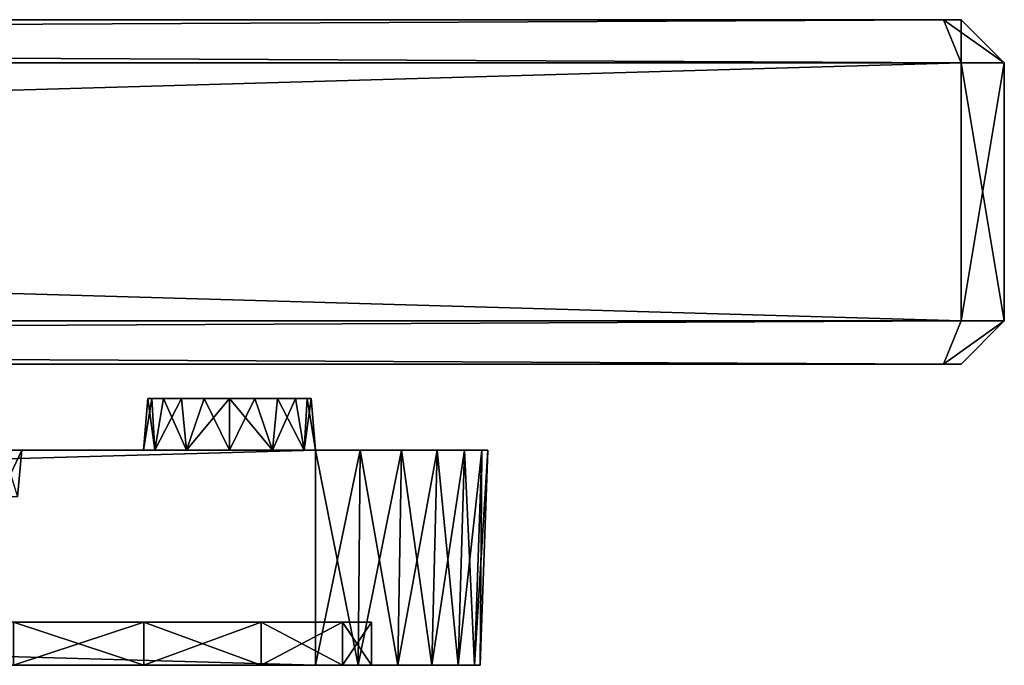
# Model space of a CAD drawing. Header units: millimetres. Extents: x -52 to 52, y -38 to 18.
# Tile 126 of 126: x 41.06 to 52.5, y 10.5 to 18. Entities that reach past the tile are written whole.
import ezdxf

# ---------------------------------------------------------------- set-up
doc = ezdxf.new("R2010")
doc.units = ezdxf.units.MM
doc.header["$LTSCALE"] = 65.185185
for name, color, linetype in [('15', 7, 'CONTINUOUS'), ('16', 7, 'CONTINUOUS'), ('2', 7, 'CONTINUOUS'), ('27', 7, 'CONTINUOUS'), ('28', 7, 'CONTINUOUS'), ('29', 7, 'CONTINUOUS'), ('3', 7, 'CONTINUOUS'), ('30', 7, 'CONTINUOUS'), ('31', 7, 'CONTINUOUS'), ('49', 7, 'CONTINUOUS'), ('50', 7, 'CONTINUOUS'), ('51', 7, 'CONTINUOUS'), ('524', 7, 'CONTINUOUS'), ('525', 7, 'CONTINUOUS'), ('527', 7, 'CONTINUOUS'), ('528', 7, 'CONTINUOUS'), ('529', 7, 'CONTINUOUS'), ('530', 7, 'CONTINUOUS'), ('532', 7, 'CONTINUOUS'), ('533', 7, 'CONTINUOUS'), ('534', 7, 'CONTINUOUS'), ('535', 7, 'CONTINUOUS'), ('536', 7, 'CONTINUOUS'), ('538', 7, 'CONTINUOUS'), ('541', 7, 'CONTINUOUS'), ('542', 7, 'CONTINUOUS'), ('545', 7, 'CONTINUOUS'), ('546', 7, 'CONTINUOUS'), ('547', 7, 'CONTINUOUS'), ('57', 7, 'CONTINUOUS'), ('58', 7, 'CONTINUOUS'), ('61', 7, 'CONTINUOUS'), ('62', 7, 'CONTINUOUS')]:
    doc.layers.add(name, color=color, linetype=linetype)

msp = doc.modelspace()

# ---------------------------------------------------------------- linework, layer by layer
at = {"layer": '15', "linetype": 'Continuous'}
msp.add_3dface([(41.087, 13, -23.75), (40.871, 13, -24.836), (41.04, 12.456, -23.75), (41.087, 13, -23.75)], dxfattribs=at)
at = {"layer": '16', "linetype": 'Continuous'}
for points in [[(41.087, 13, 23.75), (41.04, 12.456, 23.75), (40.828, 12.456, 24.818), (41.087, 13, 23.75)], [(40.871, 13, 24.836), (41.087, 13, 23.75), (40.828, 12.456, 24.818), (40.871, 13, 24.836)]]:
    msp.add_3dface(points, dxfattribs=at)
at = {"layer": '2', "linetype": 'Continuous'}
for points in [[(-44.5, 13, -29), (38.25, 13, -26.587), (42.634, 13, -26.5), (-44.5, 13, -29)], [(43.5, 13, -27), (-44.5, 13, -29), (43, 13, -26.866), (43.5, 13, -27)], [(43, 13, -26.866), (-44.5, 13, -29), (42.634, 13, -26.5), (43, 13, -26.866)], [(-44.5, 13, 29), (44.5, 13, 29), (-43.5, 13, 27), (-44.5, 13, 29)], [(44.5, 13, -29), (-44.5, 13, -29), (43.5, 13, -27), (44.5, 13, -29)], [(-43.5, 13, 27), (44.5, 13, 29), (-43, 13, 26.866), (-43.5, 13, 27)], [(-43, 13, 26.866), (44.5, 13, 29), (-42.634, 13, 26.5), (-43, 13, 26.866)], [(44.5, 13, 29), (-38.25, 13, 26.587), (-42.634, 13, 26.5), (44.5, 13, 29)], [(-38.25, 13, 26.587), (44.5, 13, 29), (38.25, 13, 26.587), (-38.25, 13, 26.587)], [(38.25, 13, -26.587), (39.336, 13, -26.371), (42.5, 13, -26), (38.25, 13, -26.587)], [(42.634, 13, -26.5), (38.25, 13, -26.587), (42.5, 13, -26), (42.634, 13, -26.5)], [(38.25, 13, 26.587), (44.5, 13, 29), (39.336, 13, 26.371), (38.25, 13, 26.587)], [(39.336, 13, -26.371), (40.256, 13, -25.756), (42.5, 13, -26), (39.336, 13, -26.371)], [(39.336, 13, 26.371), (44.5, 13, 29), (40.256, 13, 25.756), (39.336, 13, 26.371)], [(40.256, 13, -25.756), (40.871, 13, -24.836), (42.5, 13, -26), (40.256, 13, -25.756)], [(40.256, 13, 25.756), (44.5, 13, 29), (40.871, 13, 24.836), (40.256, 13, 25.756)], [(41.087, 13, 23.75), (40.871, 13, 24.836), (42.634, 13, 26.5), (41.087, 13, 23.75)], [(40.871, 13, -24.836), (41.087, 13, -23.75), (42.5, 13, -26), (40.871, 13, -24.836)], [(40.871, 13, 24.836), (44.5, 13, 29), (42.634, 13, 26.5), (40.871, 13, 24.836)], [(41.087, 13, -23.75), (41.087, 13, 23.75), (42.5, 13, 26), (41.087, 13, -23.75)], [(42.5, 13, 26), (41.087, 13, 23.75), (42.634, 13, 26.5), (42.5, 13, 26)], [(42.5, 13, -26), (41.087, 13, -23.75), (42.5, 13, 26), (42.5, 13, -26)], [(42.634, 13, -25.5), (42.5, 13, -26), (42.634, 13, 25.5), (42.634, 13, -25.5)], [(42.634, 13, 25.5), (42.5, 13, -26), (42.5, 13, 26), (42.634, 13, 25.5)], [(43, 13, 25.134), (42.634, 13, -25.5), (42.634, 13, 25.5), (43, 13, 25.134)], [(43, 13, -25.134), (42.634, 13, -25.5), (43, 13, 25.134), (43, 13, -25.134)], [(42.634, 13, 26.5), (44.5, 13, 29), (43, 13, 26.866), (42.634, 13, 26.5)], [(43.5, 13, -25), (43, 13, -25.134), (43.5, 13, 25), (43.5, 13, -25)], [(43.5, 13, 25), (43, 13, -25.134), (43, 13, 25.134), (43.5, 13, 25)], [(43, 13, 26.866), (44.5, 13, 29), (43.5, 13, 27), (43, 13, 26.866)], [(44, 13, 25.134), (43.5, 13, -25), (43.5, 13, 25), (44, 13, 25.134)], [(44, 13, -25.134), (43.5, 13, -25), (44, 13, 25.134), (44, 13, -25.134)], [(44, 13, -26.866), (44.5, 13, -29), (43.5, 13, -27), (44, 13, -26.866)], [(43.5, 13, 27), (44.5, 13, 29), (44, 13, 26.866), (43.5, 13, 27)], [(44.366, 13, 25.5), (44, 13, -25.134), (44, 13, 25.134), (44.366, 13, 25.5)], [(44.366, 13, -25.5), (44, 13, -25.134), (44.366, 13, 25.5), (44.366, 13, -25.5)], [(44.366, 13, -26.5), (44.5, 13, -29), (44, 13, -26.866), (44.366, 13, -26.5)], [(44, 13, 26.866), (44.5, 13, 29), (44.366, 13, 26.5), (44, 13, 26.866)], [(44.5, 13, 26), (44.366, 13, -25.5), (44.366, 13, 25.5), (44.5, 13, 26)], [(44.5, 13, -26), (44.366, 13, -25.5), (44.5, 13, 26), (44.5, 13, -26)], [(44.5, 13, -26), (44.5, 13, -29), (44.366, 13, -26.5), (44.5, 13, -26)], [(44.5, 13, 29), (44.5, 13, 26), (44.366, 13, 26.5), (44.5, 13, 29)], [(45.018, 13, -28.932), (44.5, 13, -29), (45.018, 13, 28.932), (45.018, 13, -28.932)], [(45.018, 13, 28.932), (44.5, 13, -29), (44.5, 13, -26), (45.018, 13, 28.932)], [(44.5, 13, 29), (45.018, 13, 28.932), (44.5, 13, 26), (44.5, 13, 29)], [(45.018, 13, 28.932), (44.5, 13, -26), (44.5, 13, 26), (45.018, 13, 28.932)], [(45.5, 13, -28.732), (45.018, 13, -28.932), (45.5, 13, 28.732), (45.5, 13, -28.732)], [(45.5, 13, 28.732), (45.018, 13, -28.932), (45.018, 13, 28.932), (45.5, 13, 28.732)], [(45.914, 13, -28.414), (45.5, 13, -28.732), (45.914, 13, 28.414), (45.914, 13, -28.414)], [(45.914, 13, 28.414), (45.5, 13, -28.732), (45.5, 13, 28.732), (45.914, 13, 28.414)], [(46.232, 13, -28), (45.914, 13, -28.414), (46.232, 13, 28), (46.232, 13, -28)], [(46.232, 13, 28), (45.914, 13, -28.414), (45.914, 13, 28.414), (46.232, 13, 28)], [(46.432, 13, -27.518), (46.232, 13, -28), (46.432, 13, 27.518), (46.432, 13, -27.518)], [(46.432, 13, 27.518), (46.232, 13, -28), (46.232, 13, 28), (46.432, 13, 27.518)], [(46.5, 13, -27), (46.432, 13, -27.518), (46.5, 13, 27), (46.5, 13, -27)], [(46.5, 13, 27), (46.432, 13, -27.518), (46.432, 13, 27.518), (46.5, 13, 27)]]:
    msp.add_3dface(points, dxfattribs=at)
at = {"layer": '27', "linetype": 'Continuous'}
for points in [[(44.5, 13, -29), (44.5, 10.5, -28.913), (-44.5, 10.5, -28.913), (44.5, 13, -29)], [(-44.5, 13, -29), (44.5, 13, -29), (-44.5, 10.5, -28.913), (-44.5, 13, -29)]]:
    msp.add_3dface(points, dxfattribs=at)
at = {"layer": '28', "linetype": 'Continuous'}
for points in [[(45.018, 13, -28.932), (44.995, 10.5, -28.848), (44.5, 10.5, -28.913), (45.018, 13, -28.932)], [(44.5, 13, -29), (45.018, 13, -28.932), (44.5, 10.5, -28.913), (44.5, 13, -29)], [(45.5, 13, -28.732), (45.456, 10.5, -28.656), (44.995, 10.5, -28.848), (45.5, 13, -28.732)], [(45.018, 13, -28.932), (45.5, 13, -28.732), (44.995, 10.5, -28.848), (45.018, 13, -28.932)], [(45.914, 13, -28.414), (45.852, 10.5, -28.352), (45.456, 10.5, -28.656), (45.914, 13, -28.414)], [(45.5, 13, -28.732), (45.914, 13, -28.414), (45.456, 10.5, -28.656), (45.5, 13, -28.732)], [(45.914, 13, -28.414), (46.232, 13, -28), (45.852, 10.5, -28.352), (45.914, 13, -28.414)], [(46.232, 13, -28), (46.156, 10.5, -27.956), (45.852, 10.5, -28.352), (46.232, 13, -28)], [(46.232, 13, -28), (46.432, 13, -27.518), (46.156, 10.5, -27.956), (46.232, 13, -28)], [(46.432, 13, -27.518), (46.348, 10.5, -27.495), (46.156, 10.5, -27.956), (46.432, 13, -27.518)], [(46.432, 13, -27.518), (46.5, 13, -27), (46.348, 10.5, -27.495), (46.432, 13, -27.518)], [(46.5, 13, -27), (46.413, 10.5, -27), (46.348, 10.5, -27.495), (46.5, 13, -27)]]:
    msp.add_3dface(points, dxfattribs=at)
at = {"layer": '29', "linetype": 'Continuous'}
for points in [[(46.5, 13, -27), (46.5, 13, 27), (46.413, 10.5, -27), (46.5, 13, -27)], [(46.5, 13, 27), (46.413, 10.5, 27), (46.413, 10.5, -27), (46.5, 13, 27)]]:
    msp.add_3dface(points, dxfattribs=at)
at = {"layer": '3', "linetype": 'Continuous'}
for points in [[(44.5, 10.5, 28.913), (-44.5, 10.5, 28.913), (34, 10.5, 24.776), (44.5, 10.5, 28.913)], [(-44.5, 10.5, -28.913), (44.5, 10.5, -28.913), (-34, 10.5, -24.776), (-44.5, 10.5, -28.913)], [(-34, 10.5, -24.776), (44.5, 10.5, -28.913), (34, 10.5, -24.776), (-34, 10.5, -24.776)], [(34, 10.5, -24.776), (44.5, 10.5, -28.913), (34.871, 10.5, -24.602), (34, 10.5, -24.776)], [(44.5, 10.5, 28.913), (34, 10.5, 24.776), (34.871, 10.5, 24.602), (44.5, 10.5, 28.913)], [(34.871, 10.5, -24.602), (44.5, 10.5, -28.913), (35.609, 10.5, -24.109), (34.871, 10.5, -24.602)], [(35.609, 10.5, 24.109), (44.5, 10.5, 28.913), (34.871, 10.5, 24.602), (35.609, 10.5, 24.109)], [(35.609, 10.5, -24.109), (44.5, 10.5, -28.913), (36.102, 10.5, -23.371), (35.609, 10.5, -24.109)], [(39.665, 10.5, 19.736), (44.5, 10.5, 28.913), (35.609, 10.5, 24.109), (39.665, 10.5, 19.736)], [(36.102, 10.5, -23.371), (44.5, 10.5, -28.913), (36.276, 10.5, -22.5), (36.102, 10.5, -23.371)], [(36.276, 10.5, -22.5), (44.5, 10.5, -28.913), (36.276, 10.5, -21.975), (36.276, 10.5, -22.5)], [(36.276, 10.5, -21.975), (44.5, 10.5, -28.913), (36.438, 10.5, -21.373), (36.276, 10.5, -21.975)], [(36.438, 10.5, -21.373), (44.5, 10.5, -28.913), (36.88, 10.5, -20.934), (36.438, 10.5, -21.373)], [(36.88, 10.5, -20.934), (44.5, 10.5, -28.913), (37.483, 10.5, -20.776), (36.88, 10.5, -20.934)], [(37.483, 10.5, -20.776), (44.5, 10.5, -28.913), (38.693, 10.5, -20.506), (37.483, 10.5, -20.776)], [(38.693, 10.5, -20.506), (44.5, 10.5, -28.913), (39.665, 10.5, -19.736), (38.693, 10.5, -20.506)], [(39.665, 10.5, -19.736), (44.5, 10.5, -28.913), (40.205, 10.5, -18.62), (39.665, 10.5, -19.736)], [(40.205, 10.5, 18.62), (44.5, 10.5, 28.913), (39.665, 10.5, 19.736), (40.205, 10.5, 18.62)], [(40.205, 10.5, -18.62), (44.5, 10.5, -28.913), (40.205, 10.5, -17.38), (40.205, 10.5, -18.62)], [(42.507, 10.5, 3.315), (43.87, 10.5, 2.658), (40.205, 10.5, 18.62), (42.507, 10.5, 3.315)], [(40.993, 10.5, 3.315), (42.507, 10.5, 3.315), (40.205, 10.5, 18.62), (40.993, 10.5, 3.315)], [(43.87, 10.5, 2.658), (44.5, 10.5, 28.913), (40.205, 10.5, 18.62), (43.87, 10.5, 2.658)], [(44.5, 10.5, -28.913), (40.993, 10.5, -3.315), (40.205, 10.5, -17.38), (44.5, 10.5, -28.913)], [(40.993, 10.5, -3.315), (44.5, 10.5, -28.913), (42.507, 10.5, -3.315), (40.993, 10.5, -3.315)], [(42.507, 10.5, -3.315), (44.5, 10.5, -28.913), (43.87, 10.5, -2.658), (42.507, 10.5, -3.315)], [(43.87, 10.5, -2.658), (44.5, 10.5, -28.913), (44.813, 10.5, -1.475), (43.87, 10.5, -2.658)], [(44.813, 10.5, 1.475), (44.5, 10.5, 28.913), (43.87, 10.5, 2.658), (44.813, 10.5, 1.475)], [(44.5, 10.5, -28.913), (44.995, 10.5, -28.848), (44.813, 10.5, -1.475), (44.5, 10.5, -28.913)], [(44.995, 10.5, 28.848), (44.5, 10.5, 28.913), (44.813, 10.5, 1.475), (44.995, 10.5, 28.848)], [(44.813, 10.5, -1.475), (44.995, 10.5, -28.848), (45.15, 10.5), (44.813, 10.5, -1.475)], [(45.15, 10.5), (44.995, 10.5, 28.848), (44.813, 10.5, 1.475), (45.15, 10.5)], [(45.456, 10.5, 28.656), (44.995, 10.5, 28.848), (45.456, 10.5, -28.656), (45.456, 10.5, 28.656)], [(45.456, 10.5, -28.656), (44.995, 10.5, 28.848), (45.15, 10.5), (45.456, 10.5, -28.656)], [(44.995, 10.5, -28.848), (45.456, 10.5, -28.656), (45.15, 10.5), (44.995, 10.5, -28.848)], [(45.852, 10.5, 28.352), (45.456, 10.5, 28.656), (45.852, 10.5, -28.352), (45.852, 10.5, 28.352)], [(45.852, 10.5, -28.352), (45.456, 10.5, 28.656), (45.456, 10.5, -28.656), (45.852, 10.5, -28.352)], [(46.156, 10.5, 27.956), (45.852, 10.5, 28.352), (46.156, 10.5, -27.956), (46.156, 10.5, 27.956)], [(46.156, 10.5, -27.956), (45.852, 10.5, 28.352), (45.852, 10.5, -28.352), (46.156, 10.5, -27.956)], [(46.348, 10.5, 27.495), (46.156, 10.5, 27.956), (46.348, 10.5, -27.495), (46.348, 10.5, 27.495)], [(46.348, 10.5, -27.495), (46.156, 10.5, 27.956), (46.156, 10.5, -27.956), (46.348, 10.5, -27.495)], [(46.413, 10.5, 27), (46.348, 10.5, 27.495), (46.413, 10.5, -27), (46.413, 10.5, 27)], [(46.413, 10.5, -27), (46.348, 10.5, 27.495), (46.348, 10.5, -27.495), (46.413, 10.5, -27)]]:
    msp.add_3dface(points, dxfattribs=at)
at = {"layer": '30', "linetype": 'Continuous'}
for points in [[(44.5, 13, 29), (44.5, 10.5, 28.913), (44.995, 10.5, 28.848), (44.5, 13, 29)], [(45.018, 13, 28.932), (44.5, 13, 29), (44.995, 10.5, 28.848), (45.018, 13, 28.932)], [(45.018, 13, 28.932), (44.995, 10.5, 28.848), (45.456, 10.5, 28.656), (45.018, 13, 28.932)], [(45.5, 13, 28.732), (45.018, 13, 28.932), (45.456, 10.5, 28.656), (45.5, 13, 28.732)], [(45.5, 13, 28.732), (45.456, 10.5, 28.656), (45.852, 10.5, 28.352), (45.5, 13, 28.732)], [(45.914, 13, 28.414), (45.5, 13, 28.732), (45.852, 10.5, 28.352), (45.914, 13, 28.414)], [(45.914, 13, 28.414), (45.852, 10.5, 28.352), (46.156, 10.5, 27.956), (45.914, 13, 28.414)], [(46.232, 13, 28), (45.914, 13, 28.414), (46.156, 10.5, 27.956), (46.232, 13, 28)], [(46.232, 13, 28), (46.156, 10.5, 27.956), (46.348, 10.5, 27.495), (46.232, 13, 28)], [(46.432, 13, 27.518), (46.232, 13, 28), (46.348, 10.5, 27.495), (46.432, 13, 27.518)], [(46.432, 13, 27.518), (46.348, 10.5, 27.495), (46.413, 10.5, 27), (46.432, 13, 27.518)], [(46.5, 13, 27), (46.432, 13, 27.518), (46.413, 10.5, 27), (46.5, 13, 27)]]:
    msp.add_3dface(points, dxfattribs=at)
at = {"layer": '31', "linetype": 'Continuous'}
for points in [[(-44.5, 13, 29), (-44.5, 10.5, 28.913), (44.5, 10.5, 28.913), (-44.5, 13, 29)], [(44.5, 13, 29), (-44.5, 13, 29), (44.5, 10.5, 28.913), (44.5, 13, 29)]]:
    msp.add_3dface(points, dxfattribs=at)
at = {"layer": '49', "linetype": 'Continuous'}
for points in [[(45.15, 11), (38.35, 11), (38.687, 11, -1.475), (45.15, 11)], [(44.813, 11, 1.475), (38.35, 11), (45.15, 11), (44.813, 11, 1.475)], [(38.687, 11, 1.475), (38.35, 11), (44.813, 11, 1.475), (38.687, 11, 1.475)], [(39.63, 11, -2.658), (44.813, 11, -1.475), (38.687, 11, -1.475), (39.63, 11, -2.658)], [(44.813, 11, -1.475), (45.15, 11), (38.687, 11, -1.475), (44.813, 11, -1.475)], [(43.87, 11, 2.658), (38.687, 11, 1.475), (44.813, 11, 1.475), (43.87, 11, 2.658)], [(39.63, 11, 2.658), (38.687, 11, 1.475), (43.87, 11, 2.658), (39.63, 11, 2.658)], [(43.87, 11, -2.658), (44.813, 11, -1.475), (39.63, 11, -2.658), (43.87, 11, -2.658)], [(42.507, 11, 3.315), (39.63, 11, 2.658), (43.87, 11, 2.658), (42.507, 11, 3.315)], [(40.993, 11, 3.315), (39.63, 11, 2.658), (42.507, 11, 3.315), (40.993, 11, 3.315)], [(40.993, 11, -3.315), (43.87, 11, -2.658), (39.63, 11, -2.658), (40.993, 11, -3.315)], [(42.507, 11, -3.315), (43.87, 11, -2.658), (40.993, 11, -3.315), (42.507, 11, -3.315)]]:
    msp.add_3dface(points, dxfattribs=at)
at = {"layer": '50', "linetype": 'Continuous'}
for points in [[(42.507, 10.5, -3.315), (42.507, 11, -3.315), (40.993, 11, -3.315), (42.507, 10.5, -3.315)], [(40.993, 10.5, -3.315), (42.507, 10.5, -3.315), (40.993, 11, -3.315), (40.993, 10.5, -3.315)], [(43.87, 10.5, -2.658), (43.87, 11, -2.658), (42.507, 11, -3.315), (43.87, 10.5, -2.658)], [(42.507, 10.5, -3.315), (43.87, 10.5, -2.658), (42.507, 11, -3.315), (42.507, 10.5, -3.315)], [(44.813, 10.5, -1.475), (44.813, 11, -1.475), (43.87, 11, -2.658), (44.813, 10.5, -1.475)], [(43.87, 10.5, -2.658), (44.813, 10.5, -1.475), (43.87, 11, -2.658), (43.87, 10.5, -2.658)], [(45.15, 10.5), (45.15, 11), (44.813, 11, -1.475), (45.15, 10.5)], [(44.813, 10.5, -1.475), (45.15, 10.5), (44.813, 11, -1.475), (44.813, 10.5, -1.475)]]:
    msp.add_3dface(points, dxfattribs=at)
at = {"layer": '51', "linetype": 'Continuous'}
for points in [[(42.507, 10.5, 3.315), (40.993, 10.5, 3.315), (42.507, 11, 3.315), (42.507, 10.5, 3.315)], [(40.993, 10.5, 3.315), (40.993, 11, 3.315), (42.507, 11, 3.315), (40.993, 10.5, 3.315)], [(42.507, 10.5, 3.315), (42.507, 11, 3.315), (43.87, 11, 2.658), (42.507, 10.5, 3.315)], [(43.87, 10.5, 2.658), (42.507, 10.5, 3.315), (43.87, 11, 2.658), (43.87, 10.5, 2.658)], [(43.87, 10.5, 2.658), (43.87, 11, 2.658), (44.813, 11, 1.475), (43.87, 10.5, 2.658)], [(44.813, 10.5, 1.475), (43.87, 10.5, 2.658), (44.813, 11, 1.475), (44.813, 10.5, 1.475)], [(44.813, 10.5, 1.475), (44.813, 11, 1.475), (45.15, 11), (44.813, 10.5, 1.475)], [(45.15, 10.5), (44.813, 10.5, 1.475), (45.15, 11), (45.15, 10.5)]]:
    msp.add_3dface(points, dxfattribs=at)
at = {"layer": '524', "color": 7, "linetype": 'Continuous'}
for points in [[(-51.793, 14, -40), (51.793, 14, -40), (-30, 14, -9), (-51.793, 14, -40)], [(51.793, 14, 40), (-51.793, 14, 40), (10.596, 14, 35.583), (51.793, 14, 40)], [(-30, 14, -9), (51.793, 14, -40), (30, 14, -9), (-30, 14, -9)], [(11.207, 14, 35.479), (51.793, 14, 40), (10.596, 14, 35.583), (11.207, 14, 35.479)], [(11.579, 14, 35.233), (51.793, 14, 40), (11.207, 14, 35.479), (11.579, 14, 35.233)], [(30, 14, 18.5), (51.793, 14, 40), (11.579, 14, 35.233), (30, 14, 18.5)], [(51.793, 14, -40), (30, 14, 18.5), (30, 14, -9), (51.793, 14, -40)], [(51.793, 14, -40), (51.793, 14, 40), (30, 14, 18.5), (51.793, 14, -40)], [(52, 14, -39.793), (51.793, 14, 40), (51.793, 14, -40), (52, 14, -39.793)], [(52, 14, 39.793), (51.793, 14, 40), (52, 14, -39.793), (52, 14, 39.793)]]:
    msp.add_3dface(points, dxfattribs=at)
at = {"layer": '525', "color": 8, "linetype": 'Continuous', "true_color": 0x7d7d7d}
for points in [[(51.793, 18, -40), (-51.793, 18, -40), (30, 18, -9), (51.793, 18, -40)], [(-51.793, 18, 40), (51.793, 18, 40), (-30, 18, 18.5), (-51.793, 18, 40)], [(-30, 18, 18.5), (51.793, 18, 40), (30, 18, 18.5), (-30, 18, 18.5)], [(30, 18, 18.5), (51.793, 18, 40), (30, 18, -9), (30, 18, 18.5)], [(51.793, 18, 40), (51.793, 18, -40), (30, 18, -9), (51.793, 18, 40)], [(51.793, 18, -40), (52, 18, 39.793), (52, 18, -39.793), (51.793, 18, -40)], [(51.793, 18, 40), (52, 18, 39.793), (51.793, 18, -40), (51.793, 18, 40)]]:
    msp.add_3dface(points, dxfattribs=at)
at = {"layer": '527', "color": 8, "linetype": 'Continuous', "true_color": 0x7d7d7d}
for points in [[(52, 14.5, 40.5), (-52, 17.5, 40.5), (-52, 14.5, 40.5), (52, 14.5, 40.5)], [(52, 17.5, 40.5), (-52, 17.5, 40.5), (52, 14.5, 40.5), (52, 17.5, 40.5)]]:
    msp.add_3dface(points, dxfattribs=at)
at = {"layer": '528', "color": 8, "linetype": 'Continuous', "true_color": 0x7d7d7d}
for points in [[(52.5, 17.5, -40), (52.5, 17.5, 40), (52.5, 14.5, -40), (52.5, 17.5, -40)], [(52.5, 14.5, -40), (52.5, 17.5, 40), (52.5, 14.5, 40), (52.5, 14.5, -40)]]:
    msp.add_3dface(points, dxfattribs=at)
at = {"layer": '529', "color": 8, "linetype": 'Continuous', "true_color": 0x7d7d7d}
for points in [[(-52, 17.5, -40.5), (52, 17.5, -40.5), (-52, 14.5, -40.5), (-52, 17.5, -40.5)], [(-52, 14.5, -40.5), (52, 17.5, -40.5), (52, 14.5, -40.5), (-52, 14.5, -40.5)]]:
    msp.add_3dface(points, dxfattribs=at)
at = {"layer": '530', "color": 8, "linetype": 'Continuous', "true_color": 0x7d7d7d}
for points in [[(-51.793, 18, 40), (-52, 17.5, 40.5), (52, 17.5, 40.5), (-51.793, 18, 40)], [(51.793, 18, 40), (-51.793, 18, 40), (52, 17.5, 40.5), (51.793, 18, 40)]]:
    msp.add_3dface(points, dxfattribs=at)
at = {"layer": '532', "color": 8, "linetype": 'Continuous', "true_color": 0x7d7d7d}
for points in [[(-51.793, 18, -40), (51.793, 18, -40), (-52, 17.5, -40.5), (-51.793, 18, -40)], [(51.793, 18, -40), (52, 17.5, -40.5), (-52, 17.5, -40.5), (51.793, 18, -40)]]:
    msp.add_3dface(points, dxfattribs=at)
at = {"layer": '533', "color": 8, "linetype": 'Continuous', "true_color": 0x7d7d7d}
for points in [[(52, 18, -39.793), (52, 18, 39.793), (52.5, 17.5, -40), (52, 18, -39.793)], [(52, 18, 39.793), (52.5, 17.5, 40), (52.5, 17.5, -40), (52, 18, 39.793)]]:
    msp.add_3dface(points, dxfattribs=at)
at = {"layer": '534', "color": 8, "linetype": 'Continuous', "true_color": 0x7d7d7d}
for points in [[(-51.793, 14, 40), (51.793, 14, 40), (-52, 14.5, 40.5), (-51.793, 14, 40)], [(51.793, 14, 40), (52, 14.5, 40.5), (-52, 14.5, 40.5), (51.793, 14, 40)]]:
    msp.add_3dface(points, dxfattribs=at)
at = {"layer": '535', "color": 7, "linetype": 'Continuous', "true_color": 0xfcffff}
for points in [[(52, 14, -39.793), (52.5, 14.5, -40), (52.5, 14.5, 40), (52, 14, -39.793)], [(52, 14, 39.793), (52, 14, -39.793), (52.5, 14.5, 40), (52, 14, 39.793)]]:
    msp.add_3dface(points, dxfattribs=at)
at = {"layer": '536', "color": 7, "linetype": 'Continuous', "true_color": 0xfcffff}
for points in [[(-51.793, 14, -40), (-52, 14.5, -40.5), (52, 14.5, -40.5), (-51.793, 14, -40)], [(51.793, 14, -40), (-51.793, 14, -40), (52, 14.5, -40.5), (51.793, 14, -40)]]:
    msp.add_3dface(points, dxfattribs=at)
at = {"layer": '538', "color": 8, "linetype": 'Continuous', "true_color": 0x7d7d7d}
for points in [[(52, 17.5, 40.5), (52, 14.5, 40.5), (52.5, 17.5, 40), (52, 17.5, 40.5)], [(52.5, 17.5, 40), (52, 14.5, 40.5), (52.5, 14.5, 40), (52.5, 17.5, 40)]]:
    msp.add_3dface(points, dxfattribs=at)
at = {"layer": '541', "color": 8, "linetype": 'Continuous', "true_color": 0x7d7d7d}
for points in [[(52.5, 17.5, -40), (52.5, 14.5, -40), (52, 17.5, -40.5), (52.5, 17.5, -40)], [(52, 17.5, -40.5), (52.5, 14.5, -40), (52, 14.5, -40.5), (52, 17.5, -40.5)]]:
    msp.add_3dface(points, dxfattribs=at)
at = {"layer": '542', "color": 8, "linetype": 'Continuous', "true_color": 0x7d7d7d}
for points in [[(51.793, 18, -40), (52, 18, -39.793), (52.5, 17.5, -40), (51.793, 18, -40)], [(51.793, 18, -40), (52.5, 17.5, -40), (52, 17.5, -40.5), (51.793, 18, -40)]]:
    msp.add_3dface(points, dxfattribs=at)
at = {"layer": '545', "color": 8, "linetype": 'Continuous', "true_color": 0x7d7d7d}
for points in [[(52, 18, 39.793), (51.793, 18, 40), (52, 17.5, 40.5), (52, 18, 39.793)], [(52, 18, 39.793), (52, 17.5, 40.5), (52.5, 17.5, 40), (52, 18, 39.793)]]:
    msp.add_3dface(points, dxfattribs=at)
at = {"layer": '546', "color": 7, "linetype": 'Continuous', "true_color": 0xfcffff}
for points in [[(51.793, 14, 40), (52, 14, 39.793), (52.5, 14.5, 40), (51.793, 14, 40)], [(52, 14.5, 40.5), (51.793, 14, 40), (52.5, 14.5, 40), (52, 14.5, 40.5)]]:
    msp.add_3dface(points, dxfattribs=at)
at = {"layer": '547', "color": 7, "linetype": 'Continuous', "true_color": 0xfcffff}
for points in [[(52.5, 14.5, -40), (51.793, 14, -40), (52, 14.5, -40.5), (52.5, 14.5, -40)], [(52, 14, -39.793), (51.793, 14, -40), (52.5, 14.5, -40), (52, 14, -39.793)]]:
    msp.add_3dface(points, dxfattribs=at)
at = {"layer": '57', "linetype": 'Continuous'}
for points in [[(42.5, 13, -26), (42.634, 13, -25.5), (42.552, 13.6, -26), (42.5, 13, -26)], [(42.552, 13.6, -26), (42.634, 13, -25.5), (42.599, 13.6, -25.707), (42.552, 13.6, -26)], [(42.599, 13.6, -25.707), (42.634, 13, -25.5), (42.733, 13.6, -25.443), (42.599, 13.6, -25.707)], [(42.634, 13, -25.5), (43, 13, -25.134), (42.733, 13.6, -25.443), (42.634, 13, -25.5)], [(42.733, 13.6, -25.443), (43, 13, -25.134), (42.943, 13.6, -25.233), (42.733, 13.6, -25.443)], [(42.943, 13.6, -25.233), (43, 13, -25.134), (43.207, 13.6, -25.099), (42.943, 13.6, -25.233)], [(43, 13, -25.134), (43.5, 13, -25), (43.207, 13.6, -25.099), (43, 13, -25.134)], [(43.207, 13.6, -25.099), (43.5, 13, -25), (43.5, 13.6, -25.052), (43.207, 13.6, -25.099)], [(43.5, 13, -25), (44, 13, -25.134), (43.5, 13.6, -25.052), (43.5, 13, -25)], [(43.5, 13.6, -25.052), (44, 13, -25.134), (43.793, 13.6, -25.099), (43.5, 13.6, -25.052)], [(43.793, 13.6, -25.099), (44, 13, -25.134), (44.057, 13.6, -25.233), (43.793, 13.6, -25.099)], [(44, 13, -25.134), (44.366, 13, -25.5), (44.057, 13.6, -25.233), (44, 13, -25.134)], [(44.057, 13.6, -25.233), (44.366, 13, -25.5), (44.267, 13.6, -25.443), (44.057, 13.6, -25.233)], [(44.267, 13.6, -25.443), (44.366, 13, -25.5), (44.401, 13.6, -25.707), (44.267, 13.6, -25.443)], [(44.366, 13, -25.5), (44.5, 13, -26), (44.401, 13.6, -25.707), (44.366, 13, -25.5)], [(44.401, 13.6, -25.707), (44.5, 13, -26), (44.448, 13.6, -26), (44.401, 13.6, -25.707)]]:
    msp.add_3dface(points, dxfattribs=at)
at = {"layer": '58', "linetype": 'Continuous'}
for points in [[(42.5, 13, -26), (42.552, 13.6, -26), (42.599, 13.6, -26.293), (42.5, 13, -26)], [(42.634, 13, -26.5), (42.5, 13, -26), (42.599, 13.6, -26.293), (42.634, 13, -26.5)], [(42.733, 13.6, -26.557), (42.634, 13, -26.5), (42.599, 13.6, -26.293), (42.733, 13.6, -26.557)], [(42.943, 13.6, -26.767), (42.634, 13, -26.5), (42.733, 13.6, -26.557), (42.943, 13.6, -26.767)], [(43, 13, -26.866), (42.634, 13, -26.5), (42.943, 13.6, -26.767), (43, 13, -26.866)], [(43.207, 13.6, -26.901), (43, 13, -26.866), (42.943, 13.6, -26.767), (43.207, 13.6, -26.901)], [(43.5, 13, -27), (43, 13, -26.866), (43.5, 13.6, -26.948), (43.5, 13, -27)], [(43.5, 13.6, -26.948), (43, 13, -26.866), (43.207, 13.6, -26.901), (43.5, 13.6, -26.948)], [(44, 13, -26.866), (43.5, 13, -27), (43.793, 13.6, -26.901), (44, 13, -26.866)], [(43.793, 13.6, -26.901), (43.5, 13, -27), (43.5, 13.6, -26.948), (43.793, 13.6, -26.901)], [(44.057, 13.6, -26.767), (44, 13, -26.866), (43.793, 13.6, -26.901), (44.057, 13.6, -26.767)], [(44.366, 13, -26.5), (44, 13, -26.866), (44.267, 13.6, -26.557), (44.366, 13, -26.5)], [(44.267, 13.6, -26.557), (44, 13, -26.866), (44.057, 13.6, -26.767), (44.267, 13.6, -26.557)], [(44.401, 13.6, -26.293), (44.366, 13, -26.5), (44.267, 13.6, -26.557), (44.401, 13.6, -26.293)], [(44.5, 13, -26), (44.366, 13, -26.5), (44.448, 13.6, -26), (44.5, 13, -26)], [(44.448, 13.6, -26), (44.366, 13, -26.5), (44.401, 13.6, -26.293), (44.448, 13.6, -26)]]:
    msp.add_3dface(points, dxfattribs=at)
at = {"layer": '61', "linetype": 'Continuous'}
for points in [[(42.634, 13, 25.5), (42.5, 13, 26), (42.599, 13.6, 25.707), (42.634, 13, 25.5)], [(42.599, 13.6, 25.707), (42.5, 13, 26), (42.552, 13.6, 26), (42.599, 13.6, 25.707)], [(42.733, 13.6, 25.443), (42.634, 13, 25.5), (42.599, 13.6, 25.707), (42.733, 13.6, 25.443)], [(42.943, 13.6, 25.233), (42.634, 13, 25.5), (42.733, 13.6, 25.443), (42.943, 13.6, 25.233)], [(43, 13, 25.134), (42.634, 13, 25.5), (42.943, 13.6, 25.233), (43, 13, 25.134)], [(43.207, 13.6, 25.099), (43, 13, 25.134), (42.943, 13.6, 25.233), (43.207, 13.6, 25.099)], [(43.5, 13.6, 25.052), (43, 13, 25.134), (43.207, 13.6, 25.099), (43.5, 13.6, 25.052)], [(43.5, 13, 25), (43, 13, 25.134), (43.5, 13.6, 25.052), (43.5, 13, 25)], [(43.793, 13.6, 25.099), (43.5, 13, 25), (43.5, 13.6, 25.052), (43.793, 13.6, 25.099)], [(44, 13, 25.134), (43.5, 13, 25), (43.793, 13.6, 25.099), (44, 13, 25.134)], [(44.057, 13.6, 25.233), (44, 13, 25.134), (43.793, 13.6, 25.099), (44.057, 13.6, 25.233)], [(44.267, 13.6, 25.443), (44, 13, 25.134), (44.057, 13.6, 25.233), (44.267, 13.6, 25.443)], [(44.366, 13, 25.5), (44, 13, 25.134), (44.267, 13.6, 25.443), (44.366, 13, 25.5)], [(44.401, 13.6, 25.707), (44.366, 13, 25.5), (44.267, 13.6, 25.443), (44.401, 13.6, 25.707)], [(44.5, 13, 26), (44.366, 13, 25.5), (44.448, 13.6, 26), (44.5, 13, 26)], [(44.448, 13.6, 26), (44.366, 13, 25.5), (44.401, 13.6, 25.707), (44.448, 13.6, 26)]]:
    msp.add_3dface(points, dxfattribs=at)
at = {"layer": '62', "linetype": 'Continuous'}
for points in [[(42.5, 13, 26), (42.634, 13, 26.5), (42.552, 13.6, 26), (42.5, 13, 26)], [(42.552, 13.6, 26), (42.634, 13, 26.5), (42.599, 13.6, 26.293), (42.552, 13.6, 26)], [(42.599, 13.6, 26.293), (42.634, 13, 26.5), (42.733, 13.6, 26.557), (42.599, 13.6, 26.293)], [(42.634, 13, 26.5), (43, 13, 26.866), (42.733, 13.6, 26.557), (42.634, 13, 26.5)], [(42.733, 13.6, 26.557), (43, 13, 26.866), (42.943, 13.6, 26.767), (42.733, 13.6, 26.557)], [(42.943, 13.6, 26.767), (43, 13, 26.866), (43.207, 13.6, 26.901), (42.943, 13.6, 26.767)], [(43, 13, 26.866), (43.5, 13, 27), (43.207, 13.6, 26.901), (43, 13, 26.866)], [(43.207, 13.6, 26.901), (43.5, 13, 27), (43.5, 13.6, 26.948), (43.207, 13.6, 26.901)], [(43.5, 13, 27), (44, 13, 26.866), (43.5, 13.6, 26.948), (43.5, 13, 27)], [(43.5, 13.6, 26.948), (44, 13, 26.866), (43.793, 13.6, 26.901), (43.5, 13.6, 26.948)], [(43.793, 13.6, 26.901), (44, 13, 26.866), (44.057, 13.6, 26.767), (43.793, 13.6, 26.901)], [(44, 13, 26.866), (44.366, 13, 26.5), (44.057, 13.6, 26.767), (44, 13, 26.866)], [(44.057, 13.6, 26.767), (44.366, 13, 26.5), (44.267, 13.6, 26.557), (44.057, 13.6, 26.767)], [(44.267, 13.6, 26.557), (44.366, 13, 26.5), (44.401, 13.6, 26.293), (44.267, 13.6, 26.557)], [(44.366, 13, 26.5), (44.5, 13, 26), (44.401, 13.6, 26.293), (44.366, 13, 26.5)], [(44.5, 13, 26), (44.448, 13.6, 26), (44.401, 13.6, 26.293), (44.5, 13, 26)]]:
    msp.add_3dface(points, dxfattribs=at)

doc.saveas('drawing.dxf')
